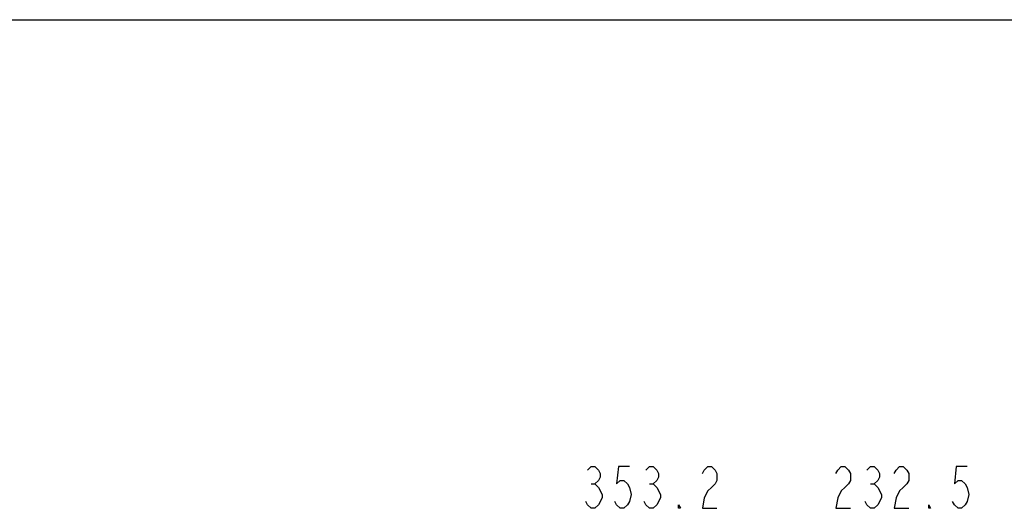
# Model space of a CAD drawing. Header units: millimetres. Extents: x 0 to 11890, y 0 to 8410.
# Tile 37 of 103: x 2363 to 4725, y 7238 to 8410. Entities that reach past the tile are written whole.
import ezdxf

# ---------------------------------------------------------------- set-up
doc = ezdxf.new("R2010")
doc.units = ezdxf.units.MM
doc.header["$LTSCALE"] = 653.95
doc.layers.add('运动范围_DXF_DIMENSION', color=7, linetype='CONTINUOUS')
doc.layers.add('运动范围_DXF_FORMAT', color=7, linetype='CONTINUOUS')

msp = doc.modelspace()

# ---------------------------------------------------------------- linework, layer by layer
at = {"layer": '运动范围_DXF_DIMENSION', "color": 5, "linetype": 'Continuous'}
for p, q in [((3733.919, 7296.054), (3742.669, 7296.054)), ((3873.919, 7296.054), (3882.669, 7296.054)), ((4404.25, 7296.054), (4413, 7296.054)), ((3760.169, 7271.053), (3760.169, 7262.72)), ((3900.169, 7271.053), (3900.169, 7262.72)), ((4430.5, 7271.053), (4430.5, 7262.72))]:
    msp.add_line(p, q, dxfattribs=at)
for points in [[(3725.169, 7329.387), (3733.919, 7337.72), (3742.669, 7337.72), (3751.419, 7329.387), (3755.794, 7321.054), (3755.794, 7312.72), (3751.419, 7304.387), (3742.669, 7296.054), (3751.419, 7287.721), (3760.169, 7271.053)], [(3825.794, 7337.72), (3799.544, 7337.72), (3795.169, 7296.054), (3803.919, 7304.387), (3812.669, 7304.387), (3821.419, 7296.054), (3825.794, 7287.721), (3830.169, 7271.053), (3825.794, 7254.387), (3821.419, 7246.053), (3812.669, 7237.72), (3803.919, 7237.72), (3795.169, 7246.053), (3790.794, 7254.387)], [(3865.169, 7329.387), (3873.919, 7337.72), (3882.669, 7337.72), (3891.419, 7329.387), (3895.794, 7321.054), (3895.794, 7312.72), (3891.419, 7304.387), (3882.669, 7296.054), (3891.419, 7287.721), (3900.169, 7271.053)], [(4000.794, 7321.054), (4005.169, 7329.387), (4013.919, 7337.72), (4022.669, 7337.72), (4031.419, 7329.387), (4035.794, 7321.054), (4035.794, 7304.387), (4031.419, 7296.054), (4022.669, 7287.721), (4013.919, 7279.387), (4005.169, 7262.72), (4000.794, 7237.72), (4035.794, 7237.72)], [(4321.125, 7321.054), (4325.5, 7329.387), (4334.25, 7337.72), (4343, 7337.72), (4351.75, 7329.387), (4356.125, 7321.054), (4356.125, 7304.387), (4351.75, 7296.054), (4343, 7287.721), (4334.25, 7279.387), (4325.5, 7262.72), (4321.125, 7237.72), (4356.125, 7237.72)], [(4395.5, 7329.387), (4404.25, 7337.72), (4413, 7337.72), (4421.75, 7329.387), (4426.125, 7321.054), (4426.125, 7312.72), (4421.75, 7304.387), (4413, 7296.054), (4421.75, 7287.721), (4430.5, 7271.053)], [(4461.125, 7321.054), (4465.5, 7329.387), (4474.25, 7337.72), (4483, 7337.72), (4491.75, 7329.387), (4496.125, 7321.054), (4496.125, 7304.387), (4491.75, 7296.054), (4483, 7287.721), (4474.25, 7279.387), (4465.5, 7262.72), (4461.125, 7237.72), (4496.125, 7237.72)], [(4636.125, 7337.72), (4609.875, 7337.72), (4605.5, 7296.054), (4614.25, 7304.387), (4623, 7304.387), (4631.75, 7296.054), (4636.125, 7287.721), (4640.5, 7271.053), (4636.125, 7254.387), (4631.75, 7246.053), (4623, 7237.72), (4614.25, 7237.72), (4605.5, 7246.053), (4601.125, 7254.387)], [(3760.169, 7262.72), (3751.419, 7246.053), (3742.669, 7237.72), (3733.919, 7237.72), (3725.169, 7246.053), (3720.794, 7254.387)], [(3900.169, 7262.72), (3891.419, 7246.053), (3882.669, 7237.72), (3873.919, 7237.72), (3865.169, 7246.053), (3860.794, 7254.387)], [(4430.5, 7262.72), (4421.75, 7246.053), (4413, 7237.72), (4404.25, 7237.72), (4395.5, 7246.053), (4391.125, 7254.387)], [(3948.294, 7237.72), (3943.919, 7237.72), (3943.919, 7246.053), (3948.294, 7237.72)], [(4548.625, 7237.72), (4544.25, 7237.72), (4544.25, 7246.053), (4548.625, 7237.72)]]:
    msp.add_lwpolyline(points, dxfattribs=at)
at = {"layer": '运动范围_DXF_FORMAT', "color": 7, "linetype": 'Continuous'}
msp.add_line((0, 8410), (11890, 8410), dxfattribs=at)

doc.saveas('drawing.dxf')
